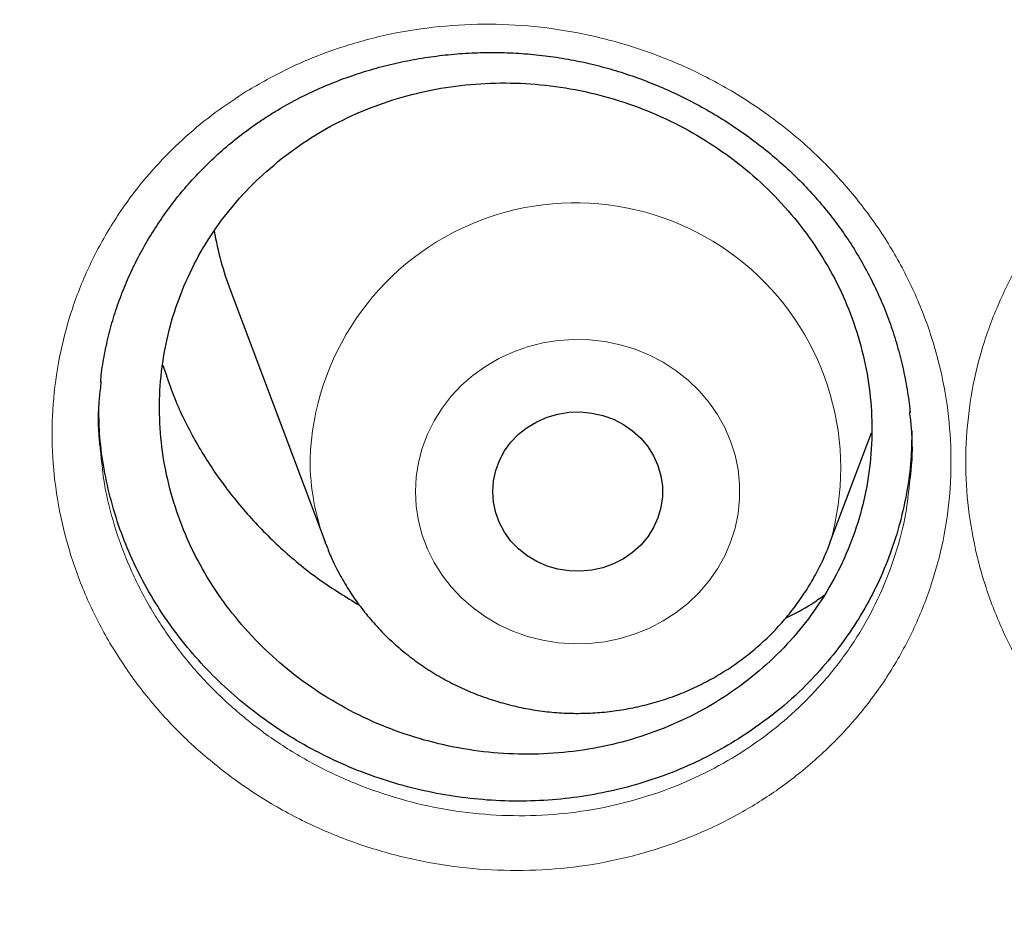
# Model space of a CAD drawing. Header units: millimetres. Extents: x 8 to 976, y 12 to 967.
# Tile 37 of 256: x 333.25 to 337.89, y 810.21 to 814.44. Entities that reach past the tile are written whole.
import ezdxf

# ---------------------------------------------------------------- set-up
doc = ezdxf.new("R2010")
doc.units = ezdxf.units.MM

msp = doc.modelspace()

# ---------------------------------------------------------------- linework, layer by layer
at = {"color": 7, "linetype": 'Continuous', "lineweight": 30}
for p, q in [((334.2447, 813.1632), (334.6918, 811.975)), ((337.0679, 811.975), (337.2627, 812.4926)), ((334.6932, 811.9712), (334.6918, 811.975))]:
    msp.add_line(p, q, dxfattribs=at)
at = {"color": 252, "linetype": 'Continuous', "lineweight": 0, "flags": 128}
msp.add_lwpolyline([(335.1162, 812.2165), (335.1198, 812.2856), (335.1304, 812.3541), (335.1481, 812.4213), (335.1726, 812.4866), (335.2037, 812.5494), (335.2411, 812.6091), (335.2845, 812.6651), (335.3334, 812.7169), (335.3874, 812.7641), (335.446, 812.8061), (335.5087, 812.8426), (335.5749, 812.8733), (335.6439, 812.8978), (335.7151, 812.916), (335.7878, 812.9277), (335.8614, 812.9327), (335.9352, 812.931), (336.0084, 812.9227), (336.0805, 812.9078), (336.1506, 812.8864), (336.2183, 812.8587), (336.2828, 812.8251), (336.3435, 812.7857), (336.3999, 812.7411), (336.4514, 812.6916), (336.4976, 812.6376), (336.5381, 812.5797), (336.5724, 812.5184), (336.6002, 812.4543), (336.6213, 812.3879), (336.6355, 812.32), (336.6426, 812.2511), (336.6426, 812.1818), (336.6355, 812.1129), (336.6213, 812.045), (336.6002, 811.9787), (336.5724, 811.9145), (336.5381, 811.8533), (336.4976, 811.7953), (336.4514, 811.7414), (336.3999, 811.6918), (336.3435, 811.6472), (336.2828, 811.6079), (336.2183, 811.5742), (336.1506, 811.5466), (336.0805, 811.5252), (336.0084, 811.5102), (335.9352, 811.5019), (335.8614, 811.5002), (335.7878, 811.5052), (335.7151, 811.5169), (335.6439, 811.5351), (335.5749, 811.5596), (335.5087, 811.5903), (335.446, 811.6268), (335.3874, 811.6689), (335.3334, 811.716), (335.2845, 811.7678), (335.2411, 811.8238), (335.2037, 811.8835), (335.1726, 811.9463), (335.1481, 812.0116), (335.1304, 812.0788), (335.1198, 812.1473), (335.1162, 812.2165)], dxfattribs=at)
at = {"color": 7, "linetype": 'Continuous', "lineweight": 30, "flags": 128}
msp.add_lwpolyline([(335.4798, 812.2165), (335.4834, 812.2665), (335.4941, 812.3156), (335.5116, 812.363), (335.5357, 812.4077), (335.5659, 812.449), (335.6018, 812.4862), (335.6426, 812.5186), (335.6876, 812.5456), (335.7361, 812.5667), (335.7871, 812.5815), (335.8398, 812.5899), (335.8932, 812.5915), (335.9464, 812.5865), (335.9984, 812.5749), (336.0482, 812.5569), (336.0951, 812.5328), (336.1381, 812.5031), (336.1765, 812.4682), (336.2096, 812.4288), (336.2369, 812.3857), (336.2577, 812.3396), (336.2718, 812.2912), (336.279, 812.2415), (336.279, 812.1914), (336.2718, 812.1417), (336.2577, 812.0934), (336.2369, 812.0472), (336.2096, 812.0041), (336.1765, 811.9647), (336.1381, 811.9299), (336.0951, 811.9001), (336.0482, 811.8761), (335.9984, 811.858), (335.9464, 811.8464), (335.8932, 811.8414), (335.8398, 811.8431), (335.7871, 811.8514), (335.7361, 811.8663), (335.6876, 811.8874), (335.6426, 811.9143), (335.6018, 811.9467), (335.5659, 811.9839), (335.5357, 812.0252), (335.5116, 812.07), (335.4941, 812.1173), (335.4834, 812.1665), (335.4798, 812.2165)], dxfattribs=at)
at = {"color": 252, "linetype": 'Continuous', "lineweight": 0}
for centre, radius, start, end in [((335.8688, 812.3262), 1.2496, 343.7787, 178.0615), ((335.7368, 812.3691), 1.1169, 180.034, 200.6616)]:
    msp.add_arc(centre, radius, start, end, dxfattribs=at)
at = {"color": 7, "linetype": 'Continuous', "lineweight": 30}
msp.add_arc((335.6915, 813.708), 1.5459, 189.8497, 200.6334, dxfattribs=at)
at = {"color": 252, "linetype": 'Continuous', "lineweight": 0}
for points, knots in [([(361.8798, 844.4039), (361.3833, 844.398), (360.3901, 844.3861), (358.9033, 844.2905), (357.4222, 844.138), (355.9497, 843.9234), (354.4974, 843.6502), (353.0678, 843.3198), (351.6632, 842.9342), (350.2777, 842.492), (348.9056, 841.9911), (347.5499, 841.4312), (346.2139, 840.8122), (344.9081, 840.1387), (343.6351, 839.412), (342.4049, 838.6381), (341.2188, 837.8196), (340.0785, 836.959), (338.9788, 836.053), (337.9155, 835.0976), (336.8914, 834.0936), (335.9095, 833.042), (334.9778, 831.951), (334.0982, 830.8226), (333.2772, 829.6659), (332.5153, 828.4839), (331.8128, 827.2794), (331.1664, 826.0476), (330.5737, 824.7831), (330.0371, 823.4878), (329.5589, 822.1637), (329.1431, 820.8213), (328.7907, 819.4629), (328.504, 818.0995), (328.2823, 816.7339), (328.1246, 815.3689), (328.0298, 813.9988), (327.998, 812.6177), (328.0306, 811.2284), (328.1288, 809.8334), (328.2923, 808.4439), (328.5208, 807.0624), (328.812, 805.6998), (329.1642, 804.3586), (329.5752, 803.0408), (330.0466, 801.741), (330.5805, 800.4537), (331.1773, 799.1818), (331.837, 797.9283), (332.5549, 796.7032), (333.3295, 795.5089), (334.1543, 794.3546), (335.0267, 793.2419), (335.944, 792.172), (336.9096, 791.1403), (337.928, 790.1427), (338.9982, 789.1819), (340.119, 788.2607), (341.2819, 787.3866), (342.4847, 786.5613), (343.7175, 785.7911), (344.9774, 785.0763), (346.2613, 784.4172), (347.5742, 783.8107), (348.922, 783.2547), (350.3026, 782.7512), (351.7139, 782.3025), (353.1448, 781.9125), (354.5926, 781.5819), (356.0458, 781.3129), (357.5014, 781.1049), (358.9563, 780.9569), (360.4167, 780.868), (361.8887, 780.8381), (363.3696, 780.8687), (364.8564, 780.9609), (366.3375, 781.1143), (367.81, 781.3286), (369.2623, 781.6019), (370.6919, 781.9323), (372.0965, 782.3179), (373.482, 782.7601), (374.8541, 783.261), (376.2097, 783.8209), (377.5458, 784.4399), (378.8516, 785.1134), (380.1245, 785.8401), (381.3548, 786.614), (382.5409, 787.4325), (383.6812, 788.2931), (384.7809, 789.1991), (385.8442, 790.1545), (386.8683, 791.1585), (387.8502, 792.2101), (388.7819, 793.3011), (389.6615, 794.4295), (390.4825, 795.5862), (391.2444, 796.7682), (391.9469, 797.9727), (392.5933, 799.2045), (393.186, 800.469), (393.7226, 801.7643), (394.2008, 803.0883), (394.6166, 804.4308), (394.969, 805.7892), (395.2557, 807.1526), (395.4774, 808.5182), (395.6351, 809.8832), (395.7299, 811.2533), (395.7617, 812.6344), (395.7291, 814.0237), (395.6309, 815.4187), (395.4674, 816.8082), (395.2389, 818.1897), (394.9476, 819.5522), (394.5955, 820.8935), (394.1845, 822.2113), (393.7131, 823.5111), (393.1792, 824.7984), (392.5824, 826.0703), (391.9227, 827.3238), (391.2048, 828.5489), (390.4302, 829.7432), (389.6054, 830.8975), (388.7329, 832.0102), (387.8157, 833.08), (386.85, 834.1118), (385.8317, 835.1094), (384.7615, 836.0702), (383.6407, 836.9914), (382.4778, 837.8655), (381.275, 838.6907), (380.0421, 839.461), (378.7822, 840.1758), (377.4984, 840.8349), (376.1855, 841.4414), (374.8377, 841.9974), (373.4571, 842.5009), (372.0458, 842.9496), (370.6149, 843.3396), (369.1671, 843.6702), (367.7139, 843.9391), (366.2583, 844.1474), (364.8034, 844.2945), (363.343, 844.3868), (362.3676, 844.3982), (361.8798, 844.4039)], [0, 0, 0, 0, 0.007, 0.014, 0.021, 0.028, 0.035, 0.041875, 0.04875, 0.055625, 0.0625, 0.0695, 0.0765, 0.0835, 0.0905, 0.0975, 0.104375, 0.11125, 0.118125, 0.125, 0.132, 0.139, 0.146, 0.153, 0.16, 0.166875, 0.17375, 0.180625, 0.1875, 0.1945, 0.2015, 0.2085, 0.2155, 0.2225, 0.229375, 0.23625, 0.243125, 0.25, 0.257, 0.264, 0.271, 0.278, 0.285, 0.291875, 0.29875, 0.305625, 0.3125, 0.3195, 0.3265, 0.3335, 0.3405, 0.3475, 0.354375, 0.36125, 0.368125, 0.375, 0.382, 0.389, 0.396, 0.403, 0.41, 0.416875, 0.42375, 0.430625, 0.4375, 0.4445, 0.4515, 0.4585, 0.4655, 0.4725, 0.479375, 0.48625, 0.493125, 0.5, 0.507, 0.514, 0.521, 0.528, 0.535, 0.541875, 0.54875, 0.555625, 0.5625, 0.5695, 0.5765, 0.5835, 0.5905, 0.5975, 0.604375, 0.61125, 0.618125, 0.625, 0.632, 0.639, 0.646, 0.653, 0.66, 0.666875, 0.67375, 0.680625, 0.6875, 0.6945, 0.7015, 0.7085, 0.7155, 0.7225, 0.729375, 0.73625, 0.743125, 0.75, 0.757, 0.764, 0.771, 0.778, 0.785, 0.791875, 0.79875, 0.805625, 0.8125, 0.8195, 0.8265, 0.8335, 0.8405, 0.8475, 0.854375, 0.86125, 0.868125, 0.875, 0.882, 0.889, 0.896, 0.903, 0.91, 0.916875, 0.92375, 0.930625, 0.9375, 0.9445, 0.9515, 0.9585, 0.9655, 0.9725, 0.979375, 0.98625, 0.993125, 1, 1, 1, 1]), ([(334.321, 814.1008), (334.3851, 814.1376), (334.5134, 814.2112), (334.7212, 814.2956), (334.9402, 814.3609), (335.1698, 814.4025), (335.407, 814.4199), (335.6455, 814.4125), (335.8824, 814.3791), (336.1146, 814.3215), (336.3397, 814.2401), (336.5544, 814.1351), (336.7562, 814.0086), (336.9424, 813.8622), (337.1099, 813.6975), (337.2575, 813.5172), (337.3835, 813.323), (337.4855, 813.1171), (337.5629, 812.9024), (337.6148, 812.6819), (337.6394, 812.4584), (337.6379, 812.2347), (337.6099, 812.0133), (337.555, 811.797), (337.4747, 811.5886), (337.3701, 811.3906), (337.2417, 811.206), (337.092, 811.0367), (336.9268, 810.8884), (336.7497, 810.762), (336.5585, 810.6536), (336.3491, 810.5633), (336.1234, 810.4939), (335.8905, 810.4492), (335.6531, 810.4303), (335.4145, 810.4362), (335.177, 810.467), (334.9437, 810.5234), (334.7175, 810.6037), (334.5016, 810.7069), (334.2992, 810.8323), (334.1124, 810.9774), (333.943, 811.1406), (333.7941, 811.3205), (333.6668, 811.5143), (333.5628, 811.7194), (333.4842, 811.9335), (333.431, 812.1535), (333.4039, 812.3769), (333.4042, 812.6009), (333.4308, 812.8225), (333.4835, 813.0391), (333.5624, 813.2476), (333.6653, 813.4459), (333.7822, 813.618), (333.9069, 813.7647), (334.0337, 813.8888), (334.171, 814.0027), (334.2711, 814.0682), (334.321, 814.1008)], [0, 0, 0, 0, 0.017177, 0.034405, 0.051582, 0.069492, 0.087458, 0.105368, 0.123262, 0.141214, 0.159109, 0.177042, 0.195032, 0.212965, 0.230829, 0.248748, 0.266611, 0.284504, 0.302456, 0.320349, 0.33818, 0.356067, 0.373897, 0.391754, 0.409668, 0.427524, 0.445367, 0.463267, 0.481109, 0.497641, 0.514171, 0.532166, 0.550217, 0.568209, 0.58612, 0.604088, 0.621999, 0.63996, 0.65798, 0.675941, 0.693833, 0.711781, 0.729672, 0.747571, 0.765527, 0.783426, 0.801283, 0.819199, 0.837057, 0.854899, 0.872799, 0.89064, 0.908453, 0.926322, 0.944134, 0.958073, 0.972067, 0.98606, 1, 1, 1, 1]), ([(338.5979, 813.9569), (338.6618, 813.9951), (338.7896, 814.0715), (338.9973, 814.16), (339.2161, 814.2292), (339.4456, 814.2747), (339.6823, 814.2961), (339.9207, 814.2926), (340.1578, 814.2633), (340.3906, 814.2096), (340.6166, 814.1321), (340.8324, 814.0308), (341.0358, 813.9079), (341.2237, 813.7648), (341.3933, 813.6031), (341.5432, 813.4255), (341.6718, 813.2337), (341.7765, 813.0296), (341.8568, 812.8164), (341.9116, 812.5969), (341.9394, 812.3739), (341.9408, 812.1503), (341.9159, 811.9285), (341.8639, 811.7114), (341.7865, 811.5016), (341.6846, 811.3019), (341.5586, 811.1153), (341.4112, 810.9435), (341.2481, 810.7925), (341.0726, 810.6631), (340.8829, 810.5515), (340.6748, 810.4578), (340.4503, 810.3848), (340.2181, 810.3361), (339.9812, 810.3133), (339.7427, 810.3152), (339.505, 810.342), (339.2712, 810.3944), (339.0441, 810.4709), (338.8271, 810.5703), (338.6232, 810.6921), (338.4346, 810.8339), (338.2632, 810.9941), (338.112, 811.1713), (337.9821, 811.3627), (337.8754, 811.5659), (337.7939, 811.7785), (337.7377, 811.9975), (337.7076, 812.2203), (337.7049, 812.4442), (337.7284, 812.6662), (337.7782, 812.8836), (337.8542, 813.0934), (337.9544, 813.2933), (338.0688, 813.4671), (338.1911, 813.6154), (338.3154, 813.741), (338.4503, 813.8566), (338.5488, 813.9235), (338.5979, 813.9569)], [0, 0, 0, 0, 0.017279, 0.034609, 0.051888, 0.069791, 0.087752, 0.105656, 0.123541, 0.141484, 0.159369, 0.177294, 0.195276, 0.213201, 0.23106, 0.248977, 0.266836, 0.284732, 0.302686, 0.320581, 0.33842, 0.356315, 0.374153, 0.392018, 0.409942, 0.427808, 0.445657, 0.463564, 0.481414, 0.497956, 0.514498, 0.532485, 0.550528, 0.568512, 0.586415, 0.604375, 0.622278, 0.64023, 0.658239, 0.676191, 0.694076, 0.712017, 0.729902, 0.747799, 0.765753, 0.78365, 0.801513, 0.819432, 0.837295, 0.855146, 0.873054, 0.890904, 0.908726, 0.926604, 0.944425, 0.958292, 0.972213, 0.986133, 1, 1, 1, 1]), ([(333.6351, 812.3905), (333.6396, 812.3452), (333.6509, 812.2323), (333.6962, 812.0548), (333.7667, 811.8608), (333.861, 811.6749), (333.9762, 811.4991), (334.111, 811.3358), (334.2642, 811.1876), (334.4333, 811.0558), (334.6164, 810.9418), (334.8117, 810.8478), (335.0163, 810.7745), (335.2274, 810.7228), (335.4423, 810.6942), (335.6582, 810.6882), (335.873, 810.7046), (336.0837, 810.7445), (336.2878, 810.8066), (336.4773, 810.8877), (336.6502, 810.9852), (336.8105, 811.0991), (336.9599, 811.2328), (337.0955, 811.3856), (337.2116, 811.5522), (337.3065, 811.7312), (337.3785, 811.9197), (337.4255, 812.0951), (337.4374, 812.2084), (337.4423, 812.2548)], [0, 0, 0, 0, 0.025569, 0.063709, 0.101728, 0.139833, 0.178059, 0.216164, 0.254258, 0.292472, 0.330566, 0.368804, 0.407166, 0.445404, 0.483547, 0.521811, 0.559956, 0.598264, 0.636697, 0.675009, 0.710194, 0.745378, 0.783367, 0.821474, 0.859463, 0.897479, 0.935614, 0.973629, 1, 1, 1, 1])]:
    msp.add_open_spline(points, degree=3, knots=knots, dxfattribs=at)
at = {"color": 7, "linetype": 'Continuous', "lineweight": 30}
for points, knots in [([(327.0285, 815.3102), (327.026, 815.2749), (327.0205, 815.198), (327.0129, 815.081), (327.005, 814.9545), (326.9969, 814.8211), (326.9886, 814.6748), (326.9805, 814.5161), (326.9726, 814.3459), (326.9648, 814.152), (326.9574, 813.9329), (326.9511, 813.6872), (326.9464, 813.4253), (326.944, 813.1471), (326.9442, 812.8527), (326.9475, 812.5421), (326.9543, 812.2154), (326.9644, 811.8987), (326.9771, 811.5969), (326.9912, 811.3218), (327.0069, 811.0595), (327.0236, 810.8157), (327.0406, 810.591), (327.0576, 810.3857), (327.0741, 810.2012), (327.0897, 810.0375), (327.1039, 809.8953), (327.1165, 809.7742), (327.1274, 809.6741), (327.1362, 809.594), (327.1426, 809.5375), (327.147, 809.4998), (327.1503, 809.4704), (327.1545, 809.4352), (327.1599, 809.3891), (327.1666, 809.333), (327.1764, 809.2523), (327.19, 809.143), (327.2084, 809.0007), (327.2298, 808.8404), (327.2544, 808.6641), (327.2814, 808.4787), (327.3104, 808.2879), (327.3405, 808.0974), (327.3718, 807.9075), (327.4041, 807.7184), (327.4568, 807.421), (327.5331, 807.017), (327.6343, 806.5261), (327.7393, 806.0546), (327.848, 805.598), (327.9657, 805.1345), (328.074, 804.7342), (328.1692, 804.3986), (328.2481, 804.1293), (328.3303, 803.8583), (328.4071, 803.6126), (328.475, 803.4015), (328.5301, 803.2336), (328.5776, 803.0911), (328.6154, 802.9796), (328.6441, 802.8957), (328.6648, 802.8357), (328.6835, 802.7818), (328.7039, 802.7231), (328.7296, 802.65), (328.7612, 802.5607), (328.7988, 802.4557), (328.8427, 802.3346), (328.8965, 802.1879), (328.9616, 802.0137), (329.0391, 801.8101), (329.1268, 801.5847), (329.2234, 801.3423), (329.3254, 801.0926), (329.4289, 800.8452), (329.5587, 800.5423), (329.7146, 800.1899), (329.8963, 799.7941), (330.0672, 799.4348), (330.2264, 799.1101), (330.3736, 798.8178), (330.5147, 798.5443), (330.6493, 798.2892), (330.777, 798.0524), (330.9781, 797.6865), (331.2623, 797.1873), (331.5439, 796.7181), (331.7324, 796.4137), (331.821, 796.2721), (331.9106, 796.1307), (332.001, 795.9895), (332.0923, 795.8486), (332.1825, 795.7109), (332.2647, 795.5869), (332.3344, 795.4826), (332.3894, 795.401), (332.4323, 795.3375), (332.4649, 795.2896), (332.4941, 795.2468), (332.5275, 795.198), (332.573, 795.1319), (332.6317, 795.0469), (332.7048, 794.942), (332.7912, 794.8192), (332.891, 794.6787), (332.9973, 794.5308), (333.1088, 794.3775), (333.2243, 794.2206), (333.35, 794.052), (333.4862, 793.8719), (333.6322, 793.6814), (333.8524, 793.3987), (334.1419, 793.0366), (334.4871, 792.6195), (334.8137, 792.2372), (335.1212, 791.8874), (335.42, 791.5568), (335.7095, 791.2448), (335.9874, 790.9526), (336.2532, 790.6795), (336.5066, 790.425), (336.7487, 790.1868), (336.9936, 789.9504), (337.2445, 789.7132), (337.5079, 789.4694), (337.7754, 789.2271), (338.0503, 788.9833), (338.3328, 788.7384), (338.6017, 788.5103), (338.8558, 788.2992), (339.094, 788.1048), (339.337, 787.91), (339.585, 787.7151), (339.8366, 787.521), (340.0577, 787.3536), (340.2415, 787.2165), (340.3825, 787.1126), (340.5086, 787.0205), (340.6196, 786.9402), (340.7101, 786.8752), (340.7817, 786.8241), (340.8344, 786.7867), (340.8749, 786.758), (340.9097, 786.7334), (340.9525, 786.7032), (341.013, 786.6608), (341.094, 786.6042), (341.1926, 786.5358), (341.3091, 786.4556), (341.4437, 786.3639), (341.5964, 786.2609), (341.8983, 786.0597), (342.3505, 785.7665), (342.9563, 785.3909), (343.5812, 785.0206), (344.2255, 784.6566), (344.8854, 784.3018), (345.5605, 783.957), (346.2495, 783.6233), (346.9505, 783.3023), (347.6927, 782.9816), (348.4703, 782.6667), (349.2822, 782.3607), (350.0899, 782.0782), (350.8925, 781.8185), (351.6845, 781.5821), (352.4653, 781.3679), (353.2355, 781.1745), (354.0031, 780.999), (354.8067, 780.8332), (355.6493, 780.6791), (356.531, 780.5396), (357.4162, 780.4212), (358.3043, 780.3241), (359.1947, 780.2484), (360.0869, 780.1941), (360.9802, 780.1614), (361.8742, 780.1504), (362.7682, 780.1611), (363.6615, 780.1936), (364.5537, 780.2476), (365.4442, 780.323), (366.3323, 780.4199), (367.2185, 780.5381), (368.1034, 780.6778), (368.9567, 780.8338), (369.7785, 781.0036), (370.5686, 781.185), (371.3569, 781.3842), (372.1429, 781.6015), (372.9215, 781.8356), (373.6942, 782.0868), (374.4647, 782.3564), (375.2411, 782.6481), (375.9706, 782.942), (376.6525, 783.2337), (377.2862, 783.5193), (377.923, 783.8215), (378.459, 784.0889), (378.8949, 784.3148), (379.231, 784.4936), (379.5675, 784.6772), (379.9041, 784.8656), (380.2364, 785.0563), (380.5578, 785.2454), (380.8618, 785.4285), (381.1467, 785.6039), (381.4127, 785.771), (381.66, 785.9294), (381.889, 786.0787), (382.0794, 786.2048), (382.2349, 786.3091), (382.3589, 786.3931), (382.4749, 786.4724), (382.5831, 786.5469), (382.6826, 786.616), (382.7701, 786.6772), (382.8394, 786.7259), (382.8913, 786.7626), (382.9356, 786.794), (382.9854, 786.8294), (383.0467, 786.8732), (383.1182, 786.9245), (383.2151, 786.9944), (383.3391, 787.0847), (383.4933, 787.198), (383.6678, 787.328), (383.8633, 787.4755), (384.08, 787.6417), (384.3138, 787.824), (384.5643, 788.023), (384.8148, 788.2259), (385.0633, 788.4312), (385.3051, 788.6346), (385.5491, 788.8439), (385.7905, 789.055), (386.0274, 789.2659), (386.3622, 789.5699), (386.7871, 789.9678), (387.2824, 790.4518), (387.7453, 790.9227), (388.1775, 791.3796), (388.5899, 791.8319), (388.9829, 792.279), (389.358, 792.7211), (389.7186, 793.1612), (390.112, 793.6584), (390.5372, 794.2184), (390.9897, 794.8442), (391.4266, 795.4794), (391.8267, 796.0911), (392.1924, 796.6779), (392.528, 797.2411), (392.8556, 797.8173), (393.1765, 798.4099), (393.4903, 799.0197), (393.7375, 799.5271), (393.9241, 799.9259), (394.0539, 800.2107), (394.1817, 800.4988), (394.3076, 800.7904), (394.4305, 801.0831), (394.5448, 801.3633), (394.6476, 801.6221), (394.737, 801.8528), (394.8158, 802.0607), (394.8844, 802.2455), (394.9364, 802.3881), (394.9744, 802.4936), (395.0007, 802.5672), (395.0242, 802.6333), (395.0449, 802.6923), (395.0632, 802.7445), (395.0801, 802.7929), (395.098, 802.8447), (395.1202, 802.909), (395.1484, 802.9915), (395.1827, 803.0931), (395.2228, 803.2131), (395.2683, 803.3514), (395.3191, 803.5081), (395.4224, 803.8334), (395.569, 804.3175), (395.7463, 804.9512), (395.8933, 805.5217), (396.015, 806.0309), (396.1162, 806.4844), (396.2106, 806.9383), (396.2808, 807.3028), (396.3306, 807.5767), (396.3625, 807.7585), (396.3935, 807.9411), (396.4235, 808.1243), (396.4524, 808.3082), (396.4802, 808.4921), (396.5062, 808.6708), (396.5297, 808.8395), (396.5502, 808.9922), (396.5677, 809.1277), (396.5823, 809.2439), (396.5941, 809.3408), (396.6028, 809.4143), (396.6088, 809.4656), (396.6132, 809.5039), (396.6178, 809.544), (396.6236, 809.5957), (396.6309, 809.6609), (396.6407, 809.751), (396.6532, 809.8699), (396.6684, 810.021), (396.6852, 810.1964), (396.703, 810.3963), (396.7199, 810.6021), (396.7357, 810.8107), (396.7501, 811.0192), (396.7639, 811.2427), (396.7768, 811.479), (396.7903, 811.7692), (396.8023, 812.1019), (396.8111, 812.4677), (396.8154, 812.8138), (396.8158, 813.1402), (396.813, 813.4468), (396.8077, 813.7337), (396.8005, 813.9908), (396.7923, 814.2196), (396.7837, 814.4219), (396.7746, 814.6089), (396.7652, 814.7806), (396.7559, 814.9351), (396.7471, 815.0748), (396.7392, 815.198), (396.7337, 815.2749), (396.7312, 815.3102)], [0, 0, 0, 0, 0.0009265, 0.0020153, 0.0031174, 0.0043621, 0.0057274, 0.0072008, 0.0087824, 0.0104719, 0.012602, 0.0148824, 0.0173128, 0.0198934, 0.0226243, 0.0255053, 0.0285362, 0.0317174, 0.0343222, 0.0369399, 0.0393797, 0.0416333, 0.0437365, 0.0456467, 0.0473639, 0.0488881, 0.0502193, 0.0513387, 0.052272, 0.053019, 0.0535799, 0.0538504, 0.0540754, 0.0544002, 0.0548373, 0.0553629, 0.0559711, 0.0570941, 0.0584214, 0.059953, 0.0615834, 0.0633624, 0.0651515, 0.0669351, 0.0687133, 0.0704859, 0.0722532, 0.077085, 0.0818755, 0.0861274, 0.0904466, 0.094855, 0.0993527, 0.1019104, 0.1044962, 0.1071098, 0.1097355, 0.1116079, 0.113235, 0.1146171, 0.1157541, 0.1164872, 0.1170635, 0.1175078, 0.1180599, 0.1187797, 0.1196483, 0.1206749, 0.1218595, 0.1232023, 0.1249869, 0.126991, 0.1292143, 0.131657, 0.1341868, 0.1366497, 0.1390459, 0.1432653, 0.1472597, 0.1510293, 0.1542052, 0.1572019, 0.1600193, 0.1626578, 0.165117, 0.1674012, 0.1741097, 0.1808608, 0.1823823, 0.183906, 0.1854317, 0.1869596, 0.1884897, 0.190022, 0.191458, 0.1925529, 0.1934491, 0.1941466, 0.1946454, 0.1950304, 0.1955623, 0.1962602, 0.1972212, 0.1983844, 0.1997499, 0.2013177, 0.2030878, 0.2047173, 0.2064873, 0.2083976, 0.2104486, 0.2126399, 0.2149324, 0.2202022, 0.225249, 0.2296435, 0.2338538, 0.2378798, 0.2417217, 0.2453793, 0.2487924, 0.2520279, 0.2550857, 0.2579661, 0.2612152, 0.2644013, 0.2676431, 0.270941, 0.2742946, 0.2777042, 0.2804224, 0.2831752, 0.2859624, 0.2887842, 0.2916405, 0.2944835, 0.2962188, 0.2977831, 0.2991766, 0.3003994, 0.3014513, 0.302158, 0.3027561, 0.3031811, 0.3034857, 0.3038939, 0.3045841, 0.3054644, 0.3065349, 0.3077957, 0.3092466, 0.3108877, 0.3127189, 0.3189409, 0.3252774, 0.3317279, 0.3382924, 0.3449709, 0.3516409, 0.358421, 0.3652789, 0.3720702, 0.3798228, 0.3874625, 0.3949893, 0.4024031, 0.4097041, 0.4167651, 0.4237174, 0.4305937, 0.4374673, 0.445278, 0.4530885, 0.4608989, 0.4687091, 0.4765191, 0.484329, 0.492139, 0.4999491, 0.5077592, 0.5155692, 0.5233791, 0.5311891, 0.5389993, 0.5468107, 0.5546458, 0.5625139, 0.5695915, 0.5766955, 0.5838259, 0.5909825, 0.5981656, 0.6052461, 0.6124054, 0.619708, 0.6271539, 0.6332004, 0.6393382, 0.6455674, 0.6518881, 0.6552355, 0.6586079, 0.6620055, 0.6654281, 0.6688726, 0.6722061, 0.6753597, 0.6783332, 0.6811266, 0.6837399, 0.6861731, 0.6884262, 0.6898422, 0.6911765, 0.692429, 0.6935999, 0.6946891, 0.6956708, 0.6964567, 0.6969554, 0.6973713, 0.69791, 0.6985897, 0.699389, 0.7002639, 0.7017888, 0.7034971, 0.7053888, 0.7076192, 0.71006, 0.7127115, 0.7155736, 0.7186462, 0.7213676, 0.7242342, 0.7271406, 0.7300172, 0.732864, 0.7356811, 0.7422038, 0.7485608, 0.7543803, 0.7600537, 0.7655814, 0.770963, 0.7761988, 0.7813169, 0.7864235, 0.7934424, 0.8004583, 0.8074712, 0.814481, 0.8204264, 0.8263792, 0.8324266, 0.83859, 0.8448692, 0.8512645, 0.8541151, 0.8569883, 0.859884, 0.8628021, 0.8657425, 0.868642, 0.8711514, 0.8734293, 0.8754757, 0.8772902, 0.8788731, 0.8796676, 0.8803876, 0.8810332, 0.8816046, 0.8821122, 0.8825623, 0.8830175, 0.883627, 0.884438, 0.8854254, 0.8865894, 0.8879297, 0.8894465, 0.891139, 0.8973602, 0.9034228, 0.9093267, 0.9136504, 0.9179034, 0.9221769, 0.9264834, 0.9281842, 0.9298902, 0.9316011, 0.9333171, 0.9350383, 0.9367645, 0.9384775, 0.9400471, 0.9414914, 0.9427553, 0.9438392, 0.9447429, 0.9454653, 0.9458958, 0.9461788, 0.9465358, 0.9470179, 0.9476253, 0.9483578, 0.9495394, 0.9509471, 0.9525809, 0.9544408, 0.9565268, 0.9583244, 0.9602615, 0.9623382, 0.9645545, 0.9668446, 0.9704216, 0.9738153, 0.977026, 0.9800537, 0.9828983, 0.9855597, 0.988038, 0.9900562, 0.9919342, 0.993672, 0.9952697, 0.9967184, 0.9979847, 0.9990735, 1, 1, 1, 1]), ([(334.423, 813.985), (334.4378, 813.9942), (334.482, 814.0219), (334.5586, 814.0643), (334.6537, 814.1104), (334.7524, 814.1515), (334.8542, 814.1873), (334.9587, 814.2178), (335.0655, 814.2427), (335.1741, 814.2619), (335.284, 814.2752), (335.3947, 814.2825), (335.5056, 814.284), (335.6162, 814.2794), (335.7259, 814.2689), (335.8343, 814.2526), (335.941, 814.2305), (336.0461, 814.2026), (336.1498, 814.169), (336.2525, 814.1296), (336.3536, 814.0846), (336.4527, 814.034), (336.5493, 813.9781), (336.6427, 813.9172), (336.7323, 813.8517), (336.8178, 813.7818), (336.8985, 813.708), (336.9741, 813.6307), (337.0444, 813.5504), (337.109, 813.4671), (337.1682, 813.3808), (337.2224, 813.2912), (337.2714, 813.1983), (337.3151, 813.1024), (337.3533, 813.004), (337.3855, 812.9035), (337.4119, 812.8013), (337.4314, 812.698), (337.4423, 812.627), (337.4448, 812.5905), (337.445, 812.5887)], [0, 0, 0, 0, 0.013485, 0.040408, 0.067442, 0.094643, 0.121993, 0.149472, 0.177047, 0.204684, 0.23234, 0.25996, 0.287502, 0.314926, 0.342198, 0.36929, 0.396166, 0.422866, 0.449765, 0.476942, 0.504354, 0.53195, 0.559675, 0.58746, 0.615234, 0.642917, 0.670447, 0.697778, 0.724861, 0.751677, 0.778398, 0.805336, 0.832515, 0.859904, 0.887466, 0.915166, 0.942956, 0.970784, 0.9986, 1, 1, 1, 1]), ([(334.4845, 813.7829), (334.4386, 813.7439), (334.3466, 813.6659), (334.2281, 813.5308), (334.1254, 813.3848), (334.042, 813.2277), (333.9778, 813.0625), (333.9337, 812.891), (333.911, 812.7151), (333.9092, 812.5375), (333.9283, 812.3601), (333.9689, 812.1853), (334.0297, 812.0152), (334.1099, 811.8519), (334.2092, 811.6977), (334.3257, 811.5543), (334.4579, 811.4234), (334.6048, 811.3072), (334.7639, 811.2066), (334.9334, 811.1229), (335.1113, 811.0578), (335.2952, 811.0114), (335.4828, 810.9844), (335.6718, 810.9777), (335.8597, 810.9908), (336.0443, 811.0236), (336.223, 811.0762), (336.3937, 811.1474), (336.5544, 811.2362), (336.7026, 811.3422), (336.8368, 811.4634), (336.9554, 811.5983), (337.0563, 811.7456), (337.1388, 811.9031), (337.202, 812.0688), (337.2443, 812.2408), (337.2659, 812.4167), (337.2666, 812.5945), (337.2456, 812.7718), (337.2039, 812.9464), (337.1421, 813.1162), (337.0602, 813.2788), (336.96, 813.4324), (336.8426, 813.5752), (336.709, 813.7049), (336.5615, 813.8203), (336.4018, 813.92), (336.2315, 814.0021), (336.0532, 814.0663), (335.8691, 814.1117), (335.6813, 814.137), (335.4923, 814.1426), (335.3045, 814.1285), (335.1203, 814.094), (334.9419, 814.0405), (334.7754, 813.9696), (334.6213, 813.8844), (334.5301, 813.8167), (334.4845, 813.7829)], [0, 0, 0, 0, 0.017873, 0.035805, 0.053679, 0.071553, 0.089485, 0.10736, 0.125226, 0.14315, 0.161016, 0.178879, 0.196799, 0.214662, 0.232528, 0.250451, 0.268317, 0.286192, 0.304123, 0.321998, 0.339883, 0.357826, 0.375711, 0.393604, 0.411554, 0.429447, 0.447342, 0.465294, 0.483189, 0.501078, 0.519025, 0.536914, 0.554793, 0.57273, 0.59061, 0.608478, 0.626405, 0.644274, 0.662138, 0.680057, 0.697921, 0.715785, 0.733706, 0.75157, 0.769442, 0.787371, 0.805242, 0.823124, 0.841063, 0.858946, 0.876837, 0.894785, 0.912676, 0.930571, 0.948523, 0.966418, 0.98321, 1, 1, 1, 1]), ([(333.6339, 812.7312), (333.6344, 812.738), (333.6375, 812.7784), (333.6494, 812.8513), (333.6698, 812.9498), (333.697, 813.047), (333.7304, 813.1432), (333.77, 813.238), (333.8157, 813.3308), (333.8673, 813.4213), (333.9246, 813.509), (333.9873, 813.5934), (334.0552, 813.6741), (334.1279, 813.7506), (334.2051, 813.8227), (334.2864, 813.8899), (334.3595, 813.9436), (334.406, 813.974), (334.423, 813.985)], [0, 0, 0, 0, 0.013452, 0.080042, 0.146148, 0.212772, 0.279975, 0.347653, 0.415735, 0.484114, 0.552675, 0.621312, 0.689863, 0.75822, 0.826291, 0.893986, 0.961264, 1, 1, 1, 1]), ([(333.9271, 812.812), (333.9445, 812.7593), (333.9844, 812.6381), (334.0746, 812.4571), (334.1922, 812.2711), (334.3311, 812.0979), (334.4889, 811.9398), (334.6621, 811.7985), (334.7892, 811.7203), (334.8523, 811.6815)], [0, 0, 0, 0, 0.114186, 0.262146, 0.410083, 0.558491, 0.706421, 0.854288, 1, 1, 1, 1]), ([(333.6362, 812.7334), (333.6329, 812.7085), (333.6209, 812.6171), (333.6205, 812.5016), (333.6322, 812.4125), (333.6351, 812.3905)], [0, 0, 0, 0, 0.219822, 0.807434, 1, 1, 1, 1]), ([(336.6372, 811.0529), (336.5928, 811.0265), (336.5042, 810.9738), (336.361, 810.9081), (336.2113, 810.8526), (336.0565, 810.8097), (335.8995, 810.7798), (335.7399, 810.7625), (335.5773, 810.7579), (335.4146, 810.7663), (335.2543, 810.7874), (335.0962, 810.8209), (334.9396, 810.8673), (334.7875, 810.9258), (334.6424, 810.9955), (334.5035, 811.0759), (334.3708, 811.1678), (334.2463, 811.2697), (334.1321, 811.38), (334.0277, 811.4985), (333.9332, 811.6259), (333.8502, 811.76), (333.7801, 811.8984), (333.7223, 812.0413), (333.6769, 812.1894), (333.6453, 812.3401), (333.6269, 812.4841), (333.6255, 812.5771), (333.6249, 812.6201)], [0, 0, 0, 0, 0.03822, 0.076438, 0.115767, 0.155092, 0.193326, 0.231558, 0.270908, 0.310257, 0.348433, 0.386609, 0.425899, 0.465189, 0.503279, 0.54137, 0.580565, 0.619759, 0.65791, 0.696059, 0.735321, 0.774582, 0.81266, 0.850739, 0.889927, 0.929116, 0.967178, 1, 1, 1, 1]), ([(337.4423, 812.2548), (337.4451, 812.2751), (337.457, 812.362), (337.4576, 812.4752), (337.4464, 812.5667), (337.4434, 812.5909)], [0, 0, 0, 0, 0.182957, 0.784057, 1, 1, 1, 1]), ([(337.4533, 812.5037), (337.4525, 812.4577), (337.4509, 812.3619), (337.4316, 812.2177), (337.3997, 812.0704), (337.3539, 811.9253), (337.2952, 811.7848), (337.2244, 811.6512), (337.1421, 811.524), (337.0475, 811.4029), (336.9332, 811.281), (336.7982, 811.1611), (336.691, 811.0891), (336.6372, 811.0529)], [0, 0, 0, 0, 0.079699, 0.166223, 0.252758, 0.3418, 0.43084, 0.51732, 0.603802, 0.692791, 0.781775, 0.890292, 1, 1, 1, 1]), ([(334.6938, 811.9712), (334.7018, 811.9506), (334.7202, 811.9031), (334.756, 811.8313), (334.7998, 811.7557), (334.8494, 811.6835), (334.9041, 811.6148), (334.9638, 811.5499), (335.0281, 811.4893), (335.0968, 811.4333), (335.1696, 811.382), (335.2459, 811.3359), (335.3256, 811.2951), (335.4081, 811.2598), (335.4931, 811.2303), (335.5801, 811.2067), (335.6687, 811.1891), (335.7585, 811.1776), (335.8489, 811.1724), (335.9395, 811.1734), (336.0299, 811.1806), (336.1195, 811.1941), (336.208, 811.2137), (336.2947, 811.2393), (336.3794, 811.2709), (336.4615, 811.3083), (336.5406, 811.3512), (336.6163, 811.3995), (336.6882, 811.4529), (336.7559, 811.5112), (336.819, 811.5739), (336.8773, 811.6408), (336.9305, 811.7115), (336.9782, 811.7856), (337.02, 811.8629), (337.05, 811.927), (337.0639, 811.966), (337.068, 811.9774)], [0, 0, 0, 0, 0.021901, 0.050773, 0.079677, 0.108617, 0.137602, 0.16663, 0.195704, 0.22483, 0.253999, 0.283221, 0.312483, 0.34179, 0.371137, 0.400517, 0.42993, 0.45937, 0.488833, 0.518314, 0.547807, 0.577305, 0.606803, 0.636296, 0.665778, 0.695242, 0.724685, 0.754101, 0.783482, 0.812823, 0.842123, 0.871374, 0.900577, 0.92973, 0.95883, 0.987879, 1, 1, 1, 1]), ([(336.8591, 811.6214), (336.9007, 811.642), (336.9646, 811.6737), (337.0214, 811.7153), (337.0412, 811.7298)], [0, 0, 0, 0, 0.650747, 1, 1, 1, 1])]:
    msp.add_open_spline(points, degree=3, knots=knots, dxfattribs=at)

doc.saveas('drawing.dxf')
